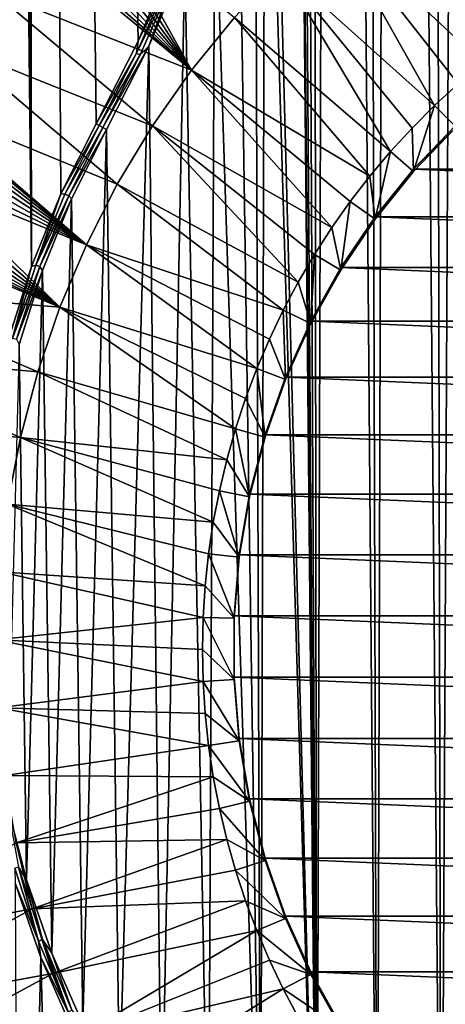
# Model space of a CAD drawing. Header units: metres. Extents: x -24 to 72, y -247 to 22.
# Tile 132 of 256: x -13 to -7, y -228 to -214. Entities that reach past the tile are written whole.
import ezdxf

# ---------------------------------------------------------------- set-up
doc = ezdxf.new("R2010")
doc.units = ezdxf.units.M
doc.layers.add('solid_509589_MEDIA_SW0001', color=7, linetype='CONTINUOUS')

msp = doc.modelspace()

# ---------------------------------------------------------------- linework, layer by layer
at = {"layer": 'solid_509589_MEDIA_SW0001'}
for points in [[(-13.049972, -217.554932, 309.524475), (-13.213319, -122.268921, 307.859009), (-13.213319, -158.753632, 308.49585)], [(-11.544436, -214.373535, 309.48822), (-11.037928, -213.166397, 309.473114), (-13.213319, -122.268921, 307.859009)], [(-12.13653, -215.540619, 309.501312), (-11.544436, -214.373535, 309.48822), (-13.213319, -122.268921, 307.859009)], [(-12.633361, -216.529282, 309.512146), (-12.13653, -215.540619, 309.501312), (-13.213319, -122.268921, 307.859009)], [(-13.049972, -217.554932, 309.524475), (-12.633361, -216.529282, 309.512146), (-13.213319, -122.268921, 307.859009)], [(-7.268632, -233.863571, 309.92041), (-6.861613, -154.403702, 308.536377), (-7.433364, -155.027634, 308.543091)], [(-7.268632, -233.863571, 309.92041), (-6.318621, -234.406082, 309.936462), (-6.861613, -154.403702, 308.536377)], [(-7.268632, -233.863571, 309.92041), (-7.433364, -155.027634, 308.543091), (-7.94862, -155.699081, 308.550781)], [(-8.172345, -233.247025, 309.902527), (-7.94862, -155.699081, 308.550781), (-8.403342, -156.412842, 308.559418)], [(-8.172345, -233.247025, 309.902527), (-7.268632, -233.863571, 309.92041), (-7.94862, -155.699081, 308.550781)], [(-8.172345, -233.247025, 309.902527), (-8.403342, -156.412842, 308.559418), (-8.794058, -157.163391, 308.569092)], [(-9.023922, -232.56041, 309.883057), (-8.794058, -157.163391, 308.569092), (-9.117855, -157.945129, 308.579773)], [(-9.023922, -232.56041, 309.883057), (-8.172345, -233.247025, 309.902527), (-8.794058, -157.163391, 308.569092)], [(-9.023922, -232.56041, 309.883057), (-9.117855, -157.945129, 308.579773), (-9.37227, -158.752106, 308.591431)], [(-13.213319, -158.753632, 308.49585), (-13.213253, -195.754791, 309.141724), (-13.049972, -217.554932, 309.524475)], [(-9.023922, -232.56041, 309.883057), (-9.37227, -158.752106, 308.591431), (-9.555323, -159.577988, 308.604065)], [(-9.023922, -232.56041, 309.883057), (-9.555323, -159.577988, 308.604065), (-9.665704, -160.416885, 308.617645)], [(-9.023922, -232.56041, 309.883057), (-9.665704, -160.416885, 308.617645), (-9.70253, -161.260925, 308.631989)], [(-9.702699, -206.762054, 309.426239), (-9.023922, -232.56041, 309.883057), (-9.70253, -161.260925, 308.631989)], [(-13.049972, -217.554932, 309.524475), (-13.213253, -195.754791, 309.141724), (-13.259319, -197.184341, 309.166046)], [(-13.049972, -217.554932, 309.524475), (-13.259319, -197.184341, 309.166046), (-13.26932, -197.331955, 309.168488)], [(-13.383245, -218.610016, 309.5383), (-13.049972, -217.554932, 309.524475), (-13.26932, -197.331955, 309.168488)], [(-9.702699, -206.762054, 309.426239), (-9.750425, -208.082031, 309.448792), (-9.023922, -232.56041, 309.883057)], [(-9.750425, -208.082031, 309.448792), (-9.893249, -209.395172, 309.470276), (-9.817808, -231.808243, 309.862244)], [(-9.750425, -208.082031, 309.448792), (-9.817808, -231.808243, 309.862244), (-9.023922, -232.56041, 309.883057)], [(-9.893249, -209.395172, 309.470276), (-10.130414, -210.694199, 309.490509), (-9.817808, -231.808243, 309.862244)], [(-10.130414, -210.694199, 309.490509), (-10.460854, -211.973328, 309.509338), (-9.817808, -231.808243, 309.862244)], [(-8.068086, -212.091385, 268.581421), (-7.277161, -211.547134, 268.57193), (-6.324654, -214.409317, 268.995544)], [(-7.277161, -211.547134, 268.57193), (-5.956007, -214.148621, 268.990997), (-6.324654, -214.409317, 268.995544)], [(-7.277161, -211.547134, 268.57193), (-5.576632, -213.903824, 268.986725), (-5.956007, -214.148621, 268.990997)], [(-10.460854, -211.973328, 309.509338), (-10.882604, -213.22493, 309.526581), (-10.549259, -230.995026, 309.840424)], [(-10.460854, -211.973328, 309.509338), (-10.549259, -230.995026, 309.840424), (-9.817808, -231.808243, 309.862244)], [(-8.818454, -212.690308, 268.591888), (-8.068086, -212.091385, 268.581421), (-6.681903, -214.68541, 269.000366)], [(-8.068086, -212.091385, 268.581421), (-6.324654, -214.409317, 268.995544), (-6.681903, -214.68541, 269.000366)], [(-12.156876, -212.641617, 268.38974), (-12.043278, -212.52652, 268.388428), (-10.789629, -214.783646, 268.628418)], [(-12.043278, -212.52652, 268.388428), (-10.182654, -214.039825, 268.615448), (-10.789629, -214.783646, 268.628418)], [(-12.285311, -212.739594, 268.389221), (-12.156876, -212.641617, 268.38974), (-10.789629, -214.783646, 268.628418)], [(-9.524493, -213.340866, 268.603241), (-8.818454, -212.690308, 268.591888), (-7.359622, -215.281799, 269.010773)], [(-8.818454, -212.690308, 268.591888), (-7.027098, -214.97641, 269.005463), (-7.359622, -215.281799, 269.010773)], [(-8.818454, -212.690308, 268.591888), (-6.681903, -214.68541, 269.000366), (-7.027098, -214.97641, 269.005463)], [(-12.576086, -212.87709, 268.383148), (-12.42592, -212.818542, 268.386993), (-10.789629, -214.783646, 268.628418)], [(-12.42592, -212.818542, 268.386993), (-12.285311, -212.739594, 268.389221), (-10.789629, -214.783646, 268.628418)], [(-13.595823, -213.67804, 268.377441), (-13.046352, -212.922302, 268.364288), (-10.789629, -214.783646, 268.628418)], [(-13.046352, -212.922302, 268.364288), (-12.89527, -212.929062, 268.371277), (-10.789629, -214.783646, 268.628418)], [(-12.89527, -212.929062, 268.371277), (-12.73332, -212.914215, 268.377838), (-10.789629, -214.783646, 268.628418)], [(-12.73332, -212.914215, 268.377838), (-12.576086, -212.87709, 268.383148), (-10.789629, -214.783646, 268.628418)], [(-11.106435, -213.491501, 309.506744), (-11.037928, -213.166397, 309.473114), (-11.544436, -214.373535, 309.48822)], [(-10.882604, -213.22493, 309.526581), (-11.393715, -214.443161, 309.541992), (-11.213455, -230.126083, 309.81781)], [(-11.053644, -213.512299, 309.524445), (-11.393715, -214.443161, 309.541992), (-10.882604, -213.22493, 309.526581)], [(-10.882604, -213.22493, 309.526581), (-11.213455, -230.126083, 309.81781), (-10.549259, -230.995026, 309.840424)], [(-10.182654, -214.039825, 268.615448), (-9.524493, -213.340866, 268.603241), (-7.984307, -215.933472, 269.022156)], [(-9.524493, -213.340866, 268.603241), (-7.678882, -215.600998, 269.016357), (-7.984307, -215.933472, 269.022156)], [(-9.524493, -213.340866, 268.603241), (-7.359622, -215.281799, 269.010773), (-7.678882, -215.600998, 269.016357)], [(-11.565035, -214.544571, 309.519806), (-11.106435, -213.491501, 309.506744), (-11.544436, -214.373535, 309.48822)], [(-11.053644, -213.512299, 309.524445), (-11.106435, -213.491501, 309.506744), (-11.565035, -214.544571, 309.519806)], [(-11.513688, -214.56868, 309.537567), (-11.053644, -213.512299, 309.524445), (-11.565035, -214.544571, 309.519806)], [(-11.513688, -214.56868, 309.537567), (-11.393715, -214.443161, 309.541992), (-11.053644, -213.512299, 309.524445)], [(-14.101448, -214.464676, 268.391174), (-13.595823, -213.67804, 268.377441), (-11.342366, -215.568604, 268.64212)], [(-13.595823, -213.67804, 268.377441), (-10.789629, -214.783646, 268.628418), (-11.342366, -215.568604, 268.64212)], [(-10.789629, -214.783646, 268.628418), (-10.182654, -214.039825, 268.615448), (-8.275351, -216.278625, 269.028198)], [(-10.182654, -214.039825, 268.615448), (-7.984307, -215.933472, 269.022156), (-8.275351, -216.278625, 269.028198)], [(-14.560024, -215.278061, 268.405426), (-14.101448, -214.464676, 268.391174), (-11.838087, -216.390747, 268.656464)], [(-14.101448, -214.464676, 268.391174), (-11.342366, -215.568604, 268.64212), (-11.838087, -216.390747, 268.656464)], [(-11.565035, -214.544571, 309.519806), (-11.544436, -214.373535, 309.48822), (-12.13653, -215.540619, 309.501312)], [(-12.042253, -215.592285, 309.548431), (-11.990955, -215.62059, 309.555359), (-11.393715, -214.443161, 309.541992)], [(-11.513688, -214.56868, 309.537567), (-12.042253, -215.592285, 309.548431), (-11.393715, -214.443161, 309.541992)], [(-11.393715, -214.443161, 309.541992), (-11.990955, -215.62059, 309.555359), (-11.806082, -229.207108, 309.794769)], [(-11.393715, -214.443161, 309.541992), (-11.806082, -229.207108, 309.794769), (-11.213455, -230.126083, 309.81781)], [(-11.565035, -214.544571, 309.519806), (-12.13653, -215.540619, 309.501312), (-12.091395, -215.565292, 309.530182)], [(-11.513688, -214.56868, 309.537567), (-11.565035, -214.544571, 309.519806), (-12.091395, -215.565292, 309.530182)], [(-11.513688, -214.56868, 309.537567), (-12.091395, -215.565292, 309.530182), (-12.042253, -215.592285, 309.548431)], [(-11.342366, -215.568604, 268.64212), (-10.789629, -214.783646, 268.628418), (-8.812222, -217.00441, 269.040863)], [(-10.789629, -214.783646, 268.628418), (-8.551492, -216.635818, 269.034424), (-8.812222, -217.00441, 269.040863)], [(-10.789629, -214.783646, 268.628418), (-8.275351, -216.278625, 269.028198), (-8.551492, -216.635818, 269.034424)], [(-7.057782, -215.587814, 269.524475), (-7.359622, -215.281799, 269.010773), (-7.027098, -214.97641, 269.005463)], [(-14.560024, -215.278061, 268.405426), (-11.838087, -216.390747, 268.656464), (-12.2743, -217.245941, 268.671387)], [(-14.496441, -215.400345, 268.413849), (-14.560024, -215.278061, 268.405426), (-12.2743, -217.245941, 268.671387)], [(-7.656846, -216.212769, 269.5354), (-7.678882, -215.600998, 269.016357), (-7.359622, -215.281799, 269.010773)], [(-7.656846, -216.212769, 269.5354), (-7.359622, -215.281799, 269.010773), (-7.057782, -215.587814, 269.524475)], [(-14.440837, -215.553146, 268.423401), (-14.496441, -215.400345, 268.413849), (-12.2743, -217.245941, 268.671387)], [(-14.407474, -215.711105, 268.43219), (-14.440837, -215.553146, 268.423401), (-12.2743, -217.245941, 268.671387)], [(-12.091395, -215.565292, 309.530182), (-12.13653, -215.540619, 309.501312), (-12.633361, -216.529282, 309.512146)], [(-12.575918, -216.532837, 309.54184), (-12.091395, -215.565292, 309.530182), (-12.633361, -216.529282, 309.512146)], [(-12.042253, -215.592285, 309.548431), (-12.091395, -215.565292, 309.530182), (-12.575918, -216.532837, 309.54184)], [(-12.523916, -216.55629, 309.559784), (-12.042253, -215.592285, 309.548431), (-12.575918, -216.532837, 309.54184)], [(-12.523916, -216.55629, 309.559784), (-11.990955, -215.62059, 309.555359), (-12.042253, -215.592285, 309.548431)], [(-11.838087, -216.390747, 268.656464), (-11.342366, -215.568604, 268.64212), (-9.28558, -217.773071, 269.05426)], [(-11.342366, -215.568604, 268.64212), (-9.057065, -217.383728, 269.047485), (-9.28558, -217.773071, 269.05426)], [(-11.342366, -215.568604, 268.64212), (-8.812222, -217.00441, 269.040863), (-9.057065, -217.383728, 269.047485)], [(-7.656846, -216.212769, 269.5354), (-7.984307, -215.933472, 269.022156), (-7.678882, -215.600998, 269.016357)], [(-7.656846, -216.212769, 269.5354), (-7.057782, -215.587814, 269.524475), (-7.656845, -216.178772, 271.483337)], [(-7.656845, -216.178772, 271.483337), (-7.057753, -215.553787, 271.472443), (7.656845, -216.178772, 271.483337)], [(-7.057782, -215.587814, 269.524475), (-7.057753, -215.553787, 271.472443), (-7.656845, -216.178772, 271.483337)], [(-14.39654, -215.87178, 268.439941), (-14.407474, -215.711105, 268.43219), (-12.2743, -217.245941, 268.671387)], [(-12.523916, -216.55629, 309.559784), (-12.481752, -216.597458, 309.566223), (-11.990955, -215.62059, 309.555359)], [(-11.990955, -215.62059, 309.555359), (-12.481752, -216.597458, 309.566223), (-12.323506, -228.243713, 309.771515)], [(-11.990955, -215.62059, 309.555359), (-12.323506, -228.243713, 309.771515), (-11.806082, -229.207108, 309.794769)], [(-14.408153, -216.032501, 268.446472), (-14.39654, -215.87178, 268.439941), (-12.2743, -217.245941, 268.671387)], [(-8.200769, -216.886292, 269.54715), (-8.275351, -216.278625, 269.028198), (-7.984307, -215.933472, 269.022156)], [(-8.200769, -216.886292, 269.54715), (-7.984307, -215.933472, 269.022156), (-7.656846, -216.212769, 269.5354)], [(-14.442177, -216.190308, 268.451569), (-14.408153, -216.032501, 268.446472), (-12.2743, -217.245941, 268.671387)], [(-14.498028, -216.34201, 268.455048), (-14.442177, -216.190308, 268.451569), (-12.2743, -217.245941, 268.671387)], [(-8.200769, -216.886292, 269.54715), (-8.551492, -216.635818, 269.034424), (-8.275351, -216.278625, 269.028198)], [(-8.200789, -216.852325, 271.495117), (-7.656845, -216.178772, 271.483337), (8.200789, -216.852325, 271.495117)], [(-7.656846, -216.212769, 269.5354), (-7.656845, -216.178772, 271.483337), (-8.200789, -216.852325, 271.495117)], [(-8.200769, -216.886292, 269.54715), (-7.656846, -216.212769, 269.5354), (-8.200789, -216.852325, 271.495117)], [(-7.656845, -216.178772, 271.483337), (7.656845, -216.178772, 271.483337), (8.200789, -216.852325, 271.495117)], [(-14.574592, -216.484436, 268.456818), (-14.498028, -216.34201, 268.455048), (-12.648811, -218.129883, 268.686829)], [(-14.498028, -216.34201, 268.455048), (-12.2743, -217.245941, 268.671387), (-12.648811, -218.129883, 268.686829)], [(-12.2743, -217.245941, 268.671387), (-11.838087, -216.390747, 268.656464), (-9.497358, -218.171768, 269.061218)], [(-11.838087, -216.390747, 268.656464), (-9.28558, -217.773071, 269.05426), (-9.497358, -218.171768, 269.061218)], [(-14.670229, -216.614624, 268.456879), (-14.574592, -216.484436, 268.456818), (-12.648811, -218.129883, 268.686829)], [(-12.985257, -217.534454, 309.553925), (-12.633361, -216.529282, 309.512146), (-13.049972, -217.554932, 309.524475)], [(-12.985257, -217.534454, 309.553925), (-12.575918, -216.532837, 309.54184), (-12.633361, -216.529282, 309.512146)], [(-12.523916, -216.55629, 309.559784), (-12.575918, -216.532837, 309.54184), (-12.985257, -217.534454, 309.553925)], [(-12.931567, -217.553741, 309.571838), (-12.523916, -216.55629, 309.559784), (-12.985257, -217.534454, 309.553925)], [(-12.931567, -217.553741, 309.571838), (-12.481752, -216.597458, 309.566223), (-12.523916, -216.55629, 309.559784)], [(-14.782912, -216.72998, 268.455261), (-14.670229, -216.614624, 268.456879), (-12.648811, -218.129883, 268.686829)], [(-12.931567, -217.553741, 309.571838), (-12.893321, -217.610901, 309.578522), (-12.481752, -216.597458, 309.566223)], [(-12.481752, -216.597458, 309.566223), (-12.893321, -217.610901, 309.578522), (-12.762357, -227.242249, 309.748383)], [(-12.481752, -216.597458, 309.566223), (-12.762357, -227.242249, 309.748383), (-12.323506, -228.243713, 309.771515)], [(-8.685608, -217.603531, 269.559662), (-8.812222, -217.00441, 269.040863), (-8.551492, -216.635818, 269.034424)], [(-8.685608, -217.603531, 269.559662), (-8.551492, -216.635818, 269.034424), (-8.200769, -216.886292, 269.54715)], [(-15.050952, -216.908386, 268.447571), (-14.91052, -216.828476, 268.452118), (-12.648811, -218.129883, 268.686829)], [(-14.91052, -216.828476, 268.452118), (-14.782912, -216.72998, 268.455261), (-12.648811, -218.129883, 268.686829)], [(-8.685585, -217.569489, 271.507629), (-8.200789, -216.852325, 271.495117), (8.685585, -217.569489, 271.507629)], [(-8.200769, -216.886292, 269.54715), (-8.200789, -216.852325, 271.495117), (-8.685585, -217.569489, 271.507629)], [(-8.200789, -216.852325, 271.495117), (8.200789, -216.852325, 271.495117), (8.685585, -217.569489, 271.507629)], [(-15.663363, -217.884232, 268.450867), (-15.349096, -217.004333, 268.435547), (-12.648811, -218.129883, 268.686829)], [(-15.349096, -217.004333, 268.435547), (-15.202197, -216.968246, 268.441772), (-12.648811, -218.129883, 268.686829)], [(-15.202197, -216.968246, 268.441772), (-15.050952, -216.908386, 268.447571), (-12.648811, -218.129883, 268.686829)], [(-8.685608, -217.603531, 269.559662), (-9.057065, -217.383728, 269.047485), (-8.812222, -217.00441, 269.040863)], [(-8.685608, -217.603531, 269.559662), (-8.200769, -216.886292, 269.54715), (-8.685585, -217.569489, 271.507629)], [(-12.648811, -218.129883, 268.686829), (-12.2743, -217.245941, 268.671387), (-9.869227, -218.994308, 269.075592)], [(-12.2743, -217.245941, 268.671387), (-9.692024, -218.579086, 269.068329), (-9.869227, -218.994308, 269.075592)], [(-12.2743, -217.245941, 268.671387), (-9.497358, -218.171768, 269.061218), (-9.692024, -218.579086, 269.068329)], [(-9.107843, -218.359253, 269.572876), (-9.28558, -217.773071, 269.05426), (-9.057065, -217.383728, 269.047485)], [(-9.107843, -218.359253, 269.572876), (-9.057065, -217.383728, 269.047485), (-8.685608, -217.603531, 269.559662)], [(-13.314857, -218.564865, 309.567444), (-13.049972, -217.554932, 309.524475), (-13.383245, -218.610016, 309.5383)], [(-13.314857, -218.564865, 309.567444), (-12.985257, -217.534454, 309.553925), (-13.049972, -217.554932, 309.524475)], [(-12.931567, -217.553741, 309.571838), (-12.985257, -217.534454, 309.553925), (-13.314857, -218.564865, 309.567444)], [(-13.25981, -218.579865, 309.585327), (-12.931567, -217.553741, 309.571838), (-13.314857, -218.564865, 309.567444)], [(-13.25981, -218.579865, 309.585327), (-12.893321, -217.610901, 309.578522), (-12.931567, -217.553741, 309.571838)], [(-13.25981, -218.579865, 309.585327), (-13.222555, -218.653473, 309.592316), (-12.893321, -217.610901, 309.578522)], [(-12.893321, -217.610901, 309.578522), (-13.222555, -218.653473, 309.592316), (-13.119867, -226.208984, 309.725586)], [(-12.893321, -217.610901, 309.578522), (-13.119867, -226.208984, 309.725586), (-12.762357, -227.242249, 309.748383)], [(-9.107846, -218.325272, 271.520813), (-8.685585, -217.569489, 271.507629), (9.107846, -218.325272, 271.520813)], [(-8.685608, -217.603531, 269.559662), (-8.685585, -217.569489, 271.507629), (-9.107846, -218.325272, 271.520813)], [(-9.107843, -218.359253, 269.572876), (-8.685608, -217.603531, 269.559662), (-9.107846, -218.325272, 271.520813)], [(-8.685585, -217.569489, 271.507629), (8.685585, -217.569489, 271.507629), (9.107846, -218.325272, 271.520813)], [(-9.107843, -218.359253, 269.572876), (-9.497358, -218.171768, 269.061218), (-9.28558, -217.773071, 269.05426)], [(-15.926851, -218.781433, 268.466522), (-15.663363, -217.884232, 268.450867), (-12.95974, -219.038147, 268.702667)], [(-15.663363, -217.884232, 268.450867), (-12.648811, -218.129883, 268.686829), (-12.95974, -219.038147, 268.702667)], [(-12.95974, -219.038147, 268.702667), (-12.648811, -218.129883, 268.686829), (-10.170006, -219.845459, 269.090454)], [(-12.648811, -218.129883, 268.686829), (-10.028652, -219.416687, 269.082947), (-10.170006, -219.845459, 269.090454)], [(-12.648811, -218.129883, 268.686829), (-9.869227, -218.994308, 269.075592), (-10.028652, -219.416687, 269.082947)], [(-9.46446, -219.148056, 269.586639), (-9.692024, -218.579086, 269.068329), (-9.497358, -218.171768, 269.061218)], [(-9.46446, -219.148056, 269.586639), (-9.497358, -218.171768, 269.061218), (-9.107843, -218.359253, 269.572876)], [(-9.46447, -219.114075, 271.534576), (-9.107846, -218.325272, 271.520813), (9.46447, -219.114075, 271.534576)], [(-9.107843, -218.359253, 269.572876), (-9.107846, -218.325272, 271.520813), (-9.46447, -219.114075, 271.534576)], [(-9.46446, -219.148056, 269.586639), (-9.107843, -218.359253, 269.572876), (-9.46447, -219.114075, 271.534576)], [(-9.107846, -218.325272, 271.520813), (9.107846, -218.325272, 271.520813), (9.46447, -219.114075, 271.534576)], [(-13.222555, -218.653473, 309.592316), (-13.393804, -225.150436, 309.703369), (-13.119867, -226.208984, 309.725586)], [(-9.46446, -219.148056, 269.586639), (-9.869227, -218.994308, 269.075592), (-9.692024, -218.579086, 269.068329)], [(-16.137657, -219.691055, 268.482452), (-15.926851, -218.781433, 268.466522), (-13.205521, -219.966156, 268.718872)], [(-15.926851, -218.781433, 268.466522), (-12.95974, -219.038147, 268.702667), (-13.205521, -219.966156, 268.718872)], [(-13.205521, -219.966156, 268.718872), (-12.95974, -219.038147, 268.702667), (-10.29303, -220.279831, 269.098022)], [(-12.95974, -219.038147, 268.702667), (-10.170006, -219.845459, 269.090454), (-10.29303, -220.279831, 269.098022)], [(-9.752902, -219.96431, 269.600891), (-10.028652, -219.416687, 269.082947), (-9.869227, -218.994308, 269.075592)], [(-9.752902, -219.96431, 269.600891), (-9.869227, -218.994308, 269.075592), (-9.46446, -219.148056, 269.586639)], [(-9.752902, -219.96431, 269.600891), (-9.46446, -219.148056, 269.586639), (-9.752889, -219.930267, 271.548828)], [(-9.752889, -219.930267, 271.548828), (-9.46447, -219.114075, 271.534576), (9.752889, -219.930267, 271.548828)], [(-9.46446, -219.148056, 269.586639), (-9.46447, -219.114075, 271.534576), (-9.752889, -219.930267, 271.548828)], [(-9.46447, -219.114075, 271.534576), (9.46447, -219.114075, 271.534576), (9.752889, -219.930267, 271.548828)], [(-9.752902, -219.96431, 269.600891), (-10.170006, -219.845459, 269.090454), (-10.028652, -219.416687, 269.082947)], [(-16.137657, -219.691055, 268.482452), (-13.205521, -219.966156, 268.718872), (-13.38492, -220.909225, 268.735352)], [(-9.971066, -220.802048, 269.615509), (-10.29303, -220.279831, 269.098022), (-10.170006, -219.845459, 269.090454)], [(-9.971066, -220.802048, 269.615509), (-10.170006, -219.845459, 269.090454), (-9.752902, -219.96431, 269.600891)], [(-13.38492, -220.909225, 268.735352), (-13.205521, -219.966156, 268.718872), (-10.483232, -221.162247, 269.113434)], [(-13.205521, -219.966156, 268.718872), (-10.3975, -220.719025, 269.105682), (-10.483232, -221.162247, 269.113434)], [(-13.205521, -219.966156, 268.718872), (-10.29303, -220.279831, 269.098022), (-10.3975, -220.719025, 269.105682)], [(-9.971068, -220.768066, 271.563446), (-9.752889, -219.930267, 271.548828), (9.971068, -220.768066, 271.563446)], [(-9.752902, -219.96431, 269.600891), (-9.752889, -219.930267, 271.548828), (-9.971068, -220.768066, 271.563446)], [(-9.971066, -220.802048, 269.615509), (-9.752902, -219.96431, 269.600891), (-9.971068, -220.768066, 271.563446)], [(-9.752889, -219.930267, 271.548828), (9.752889, -219.930267, 271.548828), (9.971068, -220.768066, 271.563446)], [(-9.971066, -220.802048, 269.615509), (-10.3975, -220.719025, 269.105682), (-10.29303, -220.279831, 269.098022)], [(-10.117383, -221.655243, 269.630402), (-10.483232, -221.162247, 269.113434), (-10.3975, -220.719025, 269.105682)], [(-10.117383, -221.655243, 269.630402), (-10.3975, -220.719025, 269.105682), (-9.971066, -220.802048, 269.615509)], [(-10.117385, -221.621246, 271.578339), (-9.971068, -220.768066, 271.563446), (10.117385, -221.621246, 271.578339)], [(-9.971066, -220.802048, 269.615509), (-9.971068, -220.768066, 271.563446), (-10.117385, -221.621246, 271.578339)], [(-10.117383, -221.655243, 269.630402), (-9.971066, -220.802048, 269.615509), (-10.117385, -221.621246, 271.578339)], [(-9.971068, -220.768066, 271.563446), (9.971068, -220.768066, 271.563446), (10.117385, -221.621246, 271.578339)], [(-13.497036, -221.862656, 268.751984), (-13.38492, -220.909225, 268.735352), (-10.597905, -222.057602, 269.129059)], [(-13.38492, -220.909225, 268.735352), (-10.550074, -221.608704, 269.121216), (-10.597905, -222.057602, 269.129059)], [(-13.38492, -220.909225, 268.735352), (-10.483232, -221.162247, 269.113434), (-10.550074, -221.608704, 269.121216)], [(-10.117383, -221.655243, 269.630402), (-10.550074, -221.608704, 269.121216), (-10.483232, -221.162247, 269.113434)], [(-10.190809, -222.517792, 269.645447), (-10.597905, -222.057602, 269.129059), (-10.550074, -221.608704, 269.121216)], [(-10.190809, -222.517792, 269.645447), (-10.550074, -221.608704, 269.121216), (-10.117383, -221.655243, 269.630402)], [(-10.190809, -222.517792, 269.645447), (-10.117383, -221.655243, 269.630402), (-10.190804, -222.483749, 271.593414)], [(-10.190804, -222.483749, 271.593414), (-10.117385, -221.621246, 271.578339), (10.190804, -222.483749, 271.593414)], [(-10.117383, -221.655243, 269.630402), (-10.117385, -221.621246, 271.578339), (-10.190804, -222.483749, 271.593414)], [(-10.117385, -221.621246, 271.578339), (10.117385, -221.621246, 271.578339), (10.190804, -222.483749, 271.593414)], [(-13.541305, -222.821625, 268.768707), (-13.497036, -221.862656, 268.751984), (-10.626639, -222.508148, 269.136932)], [(-13.497036, -221.862656, 268.751984), (-10.597905, -222.057602, 269.129059), (-10.626639, -222.508148, 269.136932)], [(-10.190809, -222.517792, 269.645447), (-10.626639, -222.508148, 269.136932), (-10.597905, -222.057602, 269.129059)], [(-13.541305, -222.821625, 268.768707), (-10.626639, -222.508148, 269.136932), (-10.636224, -222.959503, 269.144806)], [(-10.190809, -223.383484, 269.660553), (-10.636224, -222.959503, 269.144806), (-10.626639, -222.508148, 269.136932)], [(-10.190809, -223.383484, 269.660553), (-10.626639, -222.508148, 269.136932), (-10.190809, -222.517792, 269.645447)], [(-10.190809, -222.517792, 269.645447), (-10.190804, -222.483749, 271.593414), (-10.190804, -223.349518, 271.608521)], [(-10.190809, -223.383484, 269.660553), (-10.190809, -222.517792, 269.645447), (-10.190804, -223.349518, 271.608521)], [(-10.190804, -222.483749, 271.593414), (10.190804, -222.483749, 271.593414), (10.190804, -223.349518, 271.608521)], [(-10.190804, -223.349518, 271.608521), (-10.190804, -222.483749, 271.593414), (10.190804, -223.349518, 271.608521)], [(-13.541305, -222.821625, 268.768707), (-10.636224, -222.959503, 269.144806), (-10.626639, -223.410873, 269.152679)], [(-13.517503, -223.781311, 268.785461), (-13.541305, -222.821625, 268.768707), (-10.626639, -223.410873, 269.152679)], [(-10.190809, -223.383484, 269.660553), (-10.626639, -223.410873, 269.152679), (-10.636224, -222.959503, 269.144806)], [(-10.117383, -224.246033, 269.675629), (-10.626639, -223.410873, 269.152679), (-10.190809, -223.383484, 269.660553)], [(-10.190809, -223.383484, 269.660553), (-10.190804, -223.349518, 271.608521), (-10.117385, -224.212021, 271.623566)], [(-10.117383, -224.246033, 269.675629), (-10.190809, -223.383484, 269.660553), (-10.117385, -224.212021, 271.623566)], [(-10.190804, -223.349518, 271.608521), (10.190804, -223.349518, 271.608521), (10.117385, -224.212021, 271.623566)], [(-10.117385, -224.212021, 271.623566), (-10.190804, -223.349518, 271.608521), (10.117385, -224.212021, 271.623566)], [(-13.517503, -223.781311, 268.785461), (-10.626639, -223.410873, 269.152679), (-10.597905, -223.861404, 269.160553)], [(-10.117383, -224.246033, 269.675629), (-10.597905, -223.861404, 269.160553), (-10.626639, -223.410873, 269.152679)], [(-13.517503, -223.781311, 268.785461), (-10.597905, -223.861404, 269.160553), (-10.550074, -224.310303, 269.168365)], [(-13.425751, -224.736908, 268.802155), (-13.517503, -223.781311, 268.785461), (-10.550074, -224.310303, 269.168365)], [(-10.117383, -224.246033, 269.675629), (-10.550074, -224.310303, 269.168365), (-10.597905, -223.861404, 269.160553)], [(-10.117385, -224.212021, 271.623566), (10.117385, -224.212021, 271.623566), (9.971068, -225.065201, 271.638458)], [(-9.971068, -225.065201, 271.638458), (-10.117385, -224.212021, 271.623566), (9.971068, -225.065201, 271.638458)], [(-10.117383, -224.246033, 269.675629), (-10.117385, -224.212021, 271.623566), (-9.971068, -225.065201, 271.638458)], [(-13.425751, -224.736908, 268.802155), (-10.550074, -224.310303, 269.168365), (-10.483232, -224.75676, 269.176178)], [(-9.971066, -225.099228, 269.690521), (-10.550074, -224.310303, 269.168365), (-10.117383, -224.246033, 269.675629)], [(-9.971066, -225.099228, 269.690521), (-10.483232, -224.75676, 269.176178), (-10.550074, -224.310303, 269.168365)], [(-9.971066, -225.099228, 269.690521), (-10.117383, -224.246033, 269.675629), (-9.971068, -225.065201, 271.638458)], [(-13.26651, -225.683609, 268.818665), (-13.425751, -224.736908, 268.802155), (-10.483232, -224.75676, 269.176178)], [(-13.26651, -225.683609, 268.818665), (-10.483232, -224.75676, 269.176178), (-10.3975, -225.199982, 269.183899)], [(-9.971066, -225.099228, 269.690521), (-10.3975, -225.199982, 269.183899), (-10.483232, -224.75676, 269.176178)], [(-13.230765, -226.028473, 309.715729), (-13.119867, -226.208984, 309.725586), (-13.393804, -225.150436, 309.703369)], [(-13.26651, -225.683609, 268.818665), (-10.3975, -225.199982, 269.183899), (-10.29303, -225.639175, 269.191559)], [(-9.752902, -225.936966, 269.705139), (-10.3975, -225.199982, 269.183899), (-9.971066, -225.099228, 269.690521)], [(-9.752902, -225.936966, 269.705139), (-10.29303, -225.639175, 269.191559), (-10.3975, -225.199982, 269.183899)], [(-9.971068, -225.065201, 271.638458), (9.971068, -225.065201, 271.638458), (9.752889, -225.903, 271.653076)], [(-9.752889, -225.903, 271.653076), (-9.971068, -225.065201, 271.638458), (9.752889, -225.903, 271.653076)], [(-9.971066, -225.099228, 269.690521), (-9.971068, -225.065201, 271.638458), (-9.752889, -225.903, 271.653076)], [(-9.752902, -225.936966, 269.705139), (-9.971066, -225.099228, 269.690521), (-9.752889, -225.903, 271.653076)], [(-15.926888, -227.158554, 268.612732), (-13.26651, -225.683609, 268.818665), (-13.04058, -226.616638, 268.834961)], [(-13.04058, -226.616638, 268.834961), (-13.26651, -225.683609, 268.818665), (-10.29303, -225.639175, 269.191559)], [(-13.04058, -226.616638, 268.834961), (-10.29303, -225.639175, 269.191559), (-10.170006, -226.073547, 269.199158)], [(-9.752902, -225.936966, 269.705139), (-10.170006, -226.073547, 269.199158), (-10.29303, -225.639175, 269.191559)], [(-13.230765, -226.028473, 309.715729), (-13.285655, -226.04451, 309.698395), (-12.948007, -227.072189, 309.720917)], [(-12.894517, -227.05188, 309.738129), (-13.119867, -226.208984, 309.725586), (-13.230765, -226.028473, 309.715729)], [(-12.894517, -227.05188, 309.738129), (-13.230765, -226.028473, 309.715729), (-12.948007, -227.072189, 309.720917)], [(-9.46446, -226.753204, 269.719391), (-10.170006, -226.073547, 269.199158), (-9.752902, -225.936966, 269.705139)], [(-9.752902, -225.936966, 269.705139), (-9.752889, -225.903, 271.653076), (-9.46447, -226.719177, 271.667328)], [(-9.46446, -226.753204, 269.719391), (-9.752902, -225.936966, 269.705139), (-9.46447, -226.719177, 271.667328)], [(-9.752889, -225.903, 271.653076), (9.752889, -225.903, 271.653076), (9.46447, -226.719177, 271.667328)], [(-9.46447, -226.719177, 271.667328), (-9.752889, -225.903, 271.653076), (9.46447, -226.719177, 271.667328)], [(-12.948007, -227.072189, 309.720917), (-13.285655, -226.04451, 309.698395), (-13.27999, -226.256287, 309.673187)], [(-13.04058, -226.616638, 268.834961), (-10.170006, -226.073547, 269.199158), (-10.028652, -226.502319, 269.206635)], [(-9.46446, -226.753204, 269.719391), (-10.028652, -226.502319, 269.206635), (-10.170006, -226.073547, 269.199158)], [(-12.918304, -227.301956, 309.696381), (-13.27999, -226.256287, 309.673187), (-13.217052, -239.845428, 309.911285)], [(-12.948007, -227.072189, 309.720917), (-13.27999, -226.256287, 309.673187), (-12.918304, -227.301956, 309.696381)], [(-12.894517, -227.05188, 309.738129), (-12.762357, -227.242249, 309.748383), (-13.119867, -226.208984, 309.725586)], [(-12.749098, -227.531326, 268.850922), (-13.04058, -226.616638, 268.834961), (-10.028652, -226.502319, 269.206635)], [(-12.749098, -227.531326, 268.850922), (-10.028652, -226.502319, 269.206635), (-9.869227, -226.924698, 269.21402)], [(-9.46446, -226.753204, 269.719391), (-9.869227, -226.924698, 269.21402), (-10.028652, -226.502319, 269.206635)], [(-15.663407, -228.055771, 268.628418), (-15.926888, -227.158554, 268.612732), (-13.04058, -226.616638, 268.834961)], [(-15.663407, -228.055771, 268.628418), (-13.04058, -226.616638, 268.834961), (-12.749098, -227.531326, 268.850922)], [(-9.46447, -226.719177, 271.667328), (9.46447, -226.719177, 271.667328), (9.107846, -227.507996, 271.681091)], [(-9.107846, -227.507996, 271.681091), (-9.46447, -226.719177, 271.667328), (9.107846, -227.507996, 271.681091)], [(-9.46446, -226.753204, 269.719391), (-9.46447, -226.719177, 271.667328), (-9.107846, -227.507996, 271.681091)], [(-9.107843, -227.542007, 269.733154), (-9.869227, -226.924698, 269.21402), (-9.46446, -226.753204, 269.719391)], [(-9.107843, -227.542007, 269.733154), (-9.46446, -226.753204, 269.719391), (-9.107846, -227.507996, 271.681091)], [(-12.393527, -228.42305, 268.866486), (-12.749098, -227.531326, 268.850922), (-9.869227, -226.924698, 269.21402)], [(-12.393527, -228.42305, 268.866486), (-9.869227, -226.924698, 269.21402), (-9.692024, -227.33992, 269.221252)], [(-9.107843, -227.542007, 269.733154), (-9.692024, -227.33992, 269.221252), (-9.869227, -226.924698, 269.21402)], [(-12.894517, -227.05188, 309.738129), (-12.948007, -227.072189, 309.720917), (-12.530924, -228.070267, 309.743805)], [(-12.530924, -228.070267, 309.743805), (-12.948007, -227.072189, 309.720917), (-12.918304, -227.301956, 309.696381)], [(-12.479162, -228.045822, 309.760895), (-12.762357, -227.242249, 309.748383), (-12.894517, -227.05188, 309.738129)], [(-12.479162, -228.045822, 309.760895), (-12.894517, -227.05188, 309.738129), (-12.530924, -228.070267, 309.743805)], [(-12.479162, -228.045822, 309.760895), (-12.323506, -228.243713, 309.771515), (-12.762357, -227.242249, 309.748383)], [(-12.918304, -227.301956, 309.696381), (-13.217052, -239.845428, 309.911285), (-12.578986, -240.30481, 309.927856)], [(-12.47438, -228.315308, 309.71994), (-12.918304, -227.301956, 309.696381), (-12.578986, -240.30481, 309.927856)], [(-12.530924, -228.070267, 309.743805), (-12.918304, -227.301956, 309.696381), (-12.47438, -228.315308, 309.71994)], [(-12.393527, -228.42305, 268.866486), (-9.692024, -227.33992, 269.221252), (-9.497358, -227.747238, 269.228363)], [(-9.107843, -227.542007, 269.733154), (-9.497358, -227.747238, 269.228363), (-9.692024, -227.33992, 269.221252)], [(-15.348898, -228.934937, 268.643799), (-15.663407, -228.055771, 268.628418), (-12.749098, -227.531326, 268.850922)], [(-15.348898, -228.934937, 268.643799), (-12.749098, -227.531326, 268.850922), (-12.393527, -228.42305, 268.866486)], [(-8.685608, -228.297745, 269.746338), (-9.497358, -227.747238, 269.228363), (-9.107843, -227.542007, 269.733154)], [(-9.107846, -227.507996, 271.681091), (9.107846, -227.507996, 271.681091), (8.685585, -228.263763, 271.694305)], [(-8.685585, -228.263763, 271.694305), (-9.107846, -227.507996, 271.681091), (8.685585, -228.263763, 271.694305)], [(-9.107843, -227.542007, 269.733154), (-9.107846, -227.507996, 271.681091), (-8.685585, -228.263763, 271.694305)], [(-8.685608, -228.297745, 269.746338), (-9.107843, -227.542007, 269.733154), (-8.685585, -228.263763, 271.694305)], [(-11.975657, -229.287354, 268.881592), (-12.393527, -228.42305, 268.866486), (-9.497358, -227.747238, 269.228363)], [(-11.975657, -229.287354, 268.881592), (-9.497358, -227.747238, 269.228363), (-9.28558, -228.145935, 269.235321)], [(-8.685608, -228.297745, 269.746338), (-9.28558, -228.145935, 269.235321), (-9.497358, -227.747238, 269.228363)]]:
    msp.add_3dface(points, dxfattribs=at)

doc.saveas('drawing.dxf')
